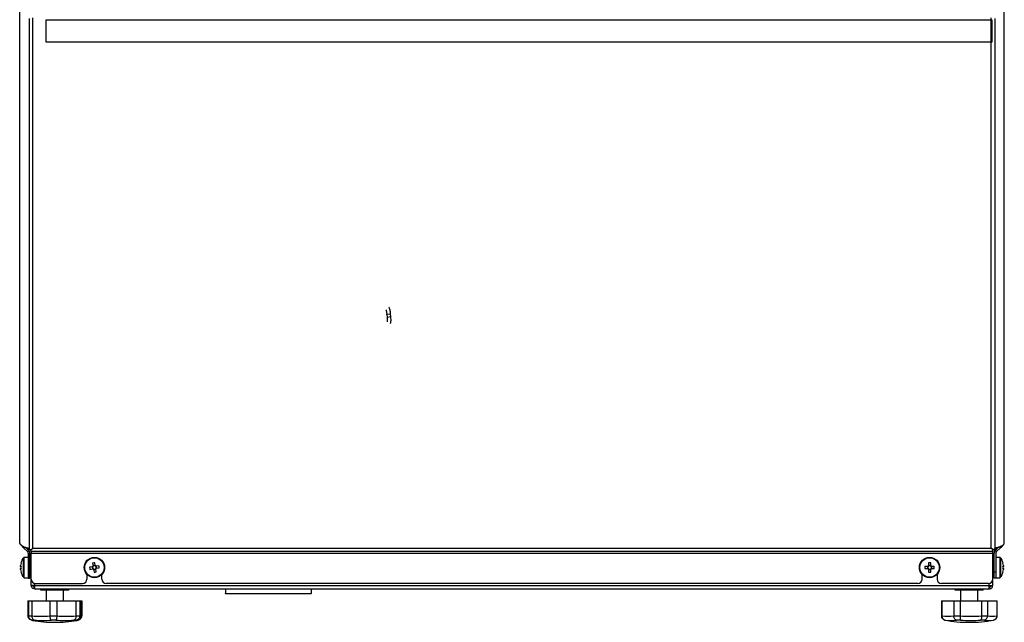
# Paper-space layout 'Specification Drawing' of a CAD drawing. Header units: millimetres. Extents: x 0 to 420, y 0 to 297.
# Tile 27 of 38: x 176 to 227, y 179 to 210. Entities that reach past the tile are written whole.
import ezdxf

# ---------------------------------------------------------------- set-up
doc = ezdxf.new("R2010")
doc.units = ezdxf.units.MM

psp = doc.layouts.new('Specification Drawing')

# ---------------------------------------------------------------- linework, layer by layer
at = {"color": 7, "linetype": 'Continuous', "lineweight": 25}
for p, q in [((175.7082, 182.7356), (175.7082, 251.5828)), ((226.797, 182.7356), (226.797, 251.5828)), ((176.2082, 209.9392), (176.2082, 182.3703)), ((176.3859, 182.4481), (176.3859, 209.9592)), ((177.0637, 209.8368), (177.0637, 208.7256)), ((226.1748, 209.8368), (177.0637, 209.8368)), ((226.1193, 182.4481), (226.1193, 209.9592)), ((226.1748, 208.7256), (226.1748, 209.8368)), ((226.297, 209.9392), (226.297, 182.3703)), ((177.0637, 208.7256), (226.1748, 208.7256)), ((194.7549, 194.5773), (194.7561, 194.5774)), ((194.7549, 194.5773), (194.7678, 194.4385)), ((194.7561, 194.5774), (194.9543, 194.5958)), ((194.7678, 194.4385), (194.9672, 194.4571)), ((194.9672, 194.4571), (194.9543, 194.5958)), ((175.719, 182.6728), (175.7196, 182.6728)), ((175.732, 182.6377), (175.7376, 182.6377)), ((175.7602, 182.6099), (175.8909, 182.4793)), ((175.9263, 182.5147), (175.8909, 182.4793)), ((175.8909, 182.4793), (176.1266, 182.2436)), ((176.1894, 182.3065), (176.0266, 182.4693)), ((176.1304, 182.4272), (176.1304, 182.4268)), ((176.1304, 182.4272), (176.2082, 182.4272)), ((176.297, 182.3703), (176.3859, 182.4481)), ((176.3082, 182.3592), (176.3859, 182.4481)), ((176.3859, 182.4481), (226.1193, 182.4481)), ((226.2082, 182.3703), (226.1193, 182.4481)), ((226.197, 182.3592), (226.1193, 182.4481)), ((226.3748, 182.4272), (226.297, 182.4272)), ((226.3748, 182.4268), (226.297, 182.4268)), ((226.3155, 182.4268), (226.3155, 182.3062)), ((226.3158, 182.3065), (226.4786, 182.4693)), ((226.3748, 182.4272), (226.3748, 182.4268)), ((226.6143, 182.4793), (226.3786, 182.2436)), ((226.5789, 182.5147), (226.6143, 182.4793)), ((226.745, 182.6099), (226.6143, 182.4793)), ((226.7732, 182.6377), (226.7676, 182.6377)), ((226.7862, 182.6728), (226.7856, 182.6728)), ((175.8997, 181.437), (175.8997, 181.9432)), ((176.1526, 181.9648), (175.9408, 181.9648)), ((175.9408, 181.437), (175.9408, 181.9648)), ((176.1266, 182.2436), (176.1894, 182.3065)), ((176.1526, 182.1807), (176.1526, 181.2148)), ((176.2082, 182.3703), (176.297, 182.3703)), ((176.2415, 181.2148), (176.2415, 182.1807)), ((176.2415, 181.8814), (176.3082, 181.8814)), ((176.3082, 182.3592), (176.3082, 182.38)), ((176.3082, 182.2703), (176.3082, 182.3592)), ((226.197, 182.2703), (176.3082, 182.2703)), ((176.3082, 182.2703), (176.3082, 182.1814)), ((176.3082, 182.1814), (226.197, 182.1814)), ((176.3082, 180.8259), (176.3082, 182.1814)), ((226.197, 182.2703), (226.197, 182.3592)), ((226.197, 182.1814), (226.197, 182.2703)), ((226.197, 180.8259), (226.197, 182.1814)), ((226.197, 182.1019), (226.2637, 182.1019)), ((226.197, 181.8814), (226.2637, 181.8814)), ((226.297, 182.3703), (226.2082, 182.3703)), ((226.2637, 181.2148), (226.2637, 182.1807)), ((226.2665, 182.3703), (226.2665, 182.2122)), ((226.3786, 182.2436), (226.3158, 182.3065)), ((226.3526, 182.1807), (226.3526, 181.2148)), ((226.5644, 181.9648), (226.3526, 181.9648)), ((226.5644, 181.9648), (226.5644, 180.9092)), ((226.6055, 181.9432), (226.6055, 180.9307)), ((175.749, 181.5449), (175.749, 181.5371)), ((175.749, 181.4942), (175.749, 181.5371)), ((175.7773, 181.4942), (175.749, 181.4942)), ((175.749, 181.4776), (175.749, 181.4942)), ((175.749, 181.3964), (175.749, 181.3798)), ((175.749, 181.3369), (175.749, 181.3798)), ((175.749, 181.3798), (175.7773, 181.3798)), ((175.7757, 181.6811), (175.7773, 181.6802)), ((175.8997, 180.9307), (175.8997, 181.437)), ((175.9408, 180.9092), (175.9408, 181.437)), ((176.3082, 181.8576), (176.2415, 181.8576)), ((176.2415, 181.4608), (176.3082, 181.4608)), ((176.3082, 181.4131), (176.2415, 181.4131)), ((179.478, 181.4776), (179.3367, 181.4549)), ((179.4689, 181.4761), (179.4871, 181.3632)), ((179.4909, 181.6681), (179.5136, 181.5268)), ((179.6251, 181.554), (179.5121, 181.5358)), ((179.6266, 181.5449), (179.6039, 181.6862)), ((179.817, 181.532), (179.6757, 181.5094)), ((179.7029, 181.3978), (179.6848, 181.5108)), ((179.6939, 181.3964), (179.8352, 181.419)), ((222.8191, 181.4942), (222.676, 181.4942)), ((222.676, 181.3798), (222.8191, 181.3798)), ((222.8099, 181.4942), (222.8099, 181.3798)), ((222.862, 181.6802), (222.862, 181.5371)), ((222.9765, 181.5463), (222.862, 181.5463)), ((222.9765, 181.5371), (222.9765, 181.6802)), ((223.1625, 181.4942), (223.0194, 181.4942)), ((223.0194, 181.3798), (223.1625, 181.3798)), ((223.0286, 181.3798), (223.0286, 181.4942)), ((226.2637, 181.8576), (226.197, 181.8576)), ((226.197, 181.4608), (226.2637, 181.4608)), ((226.2637, 181.4131), (226.197, 181.4131)), ((226.7215, 181.3959), (226.7562, 181.3964)), ((226.7279, 181.6802), (226.7295, 181.6811)), ((226.7562, 181.4942), (226.7279, 181.4942)), ((226.7279, 181.3798), (226.7562, 181.3798)), ((226.7562, 181.5371), (226.7562, 181.5449)), ((226.7562, 181.5371), (226.7562, 181.4942)), ((226.7562, 181.4942), (226.7562, 181.4776)), ((226.7562, 181.3798), (226.7562, 181.3964)), ((226.7562, 181.3798), (226.7562, 181.3369)), ((175.749, 181.3291), (175.749, 181.3369)), ((175.7773, 181.1937), (175.7757, 181.1929)), ((175.9408, 180.9092), (176.1526, 180.9092)), ((176.2415, 181.2148), (176.1526, 181.2148)), ((176.1526, 181.2148), (176.1526, 180.8814)), ((176.1526, 180.8814), (176.2415, 180.8814)), ((176.2415, 180.8814), (176.2415, 181.2148)), ((176.2415, 181.0164), (176.3082, 181.0164)), ((176.3082, 180.9925), (176.2415, 180.9925)), ((179.197, 181.0802), (179.197, 180.8259)), ((179.3548, 181.3419), (179.4962, 181.3646)), ((179.5453, 181.3291), (179.568, 181.1877)), ((179.5468, 181.32), (179.6598, 181.3381)), ((179.681, 181.2059), (179.6583, 181.3472)), ((179.9748, 180.8259), (179.9748, 181.0802)), ((222.5304, 180.8259), (222.5304, 181.0802)), ((222.862, 181.3369), (222.862, 181.1937)), ((222.862, 181.3277), (222.9765, 181.3277)), ((222.9765, 181.1937), (222.9765, 181.3369)), ((223.3082, 181.0802), (223.3082, 180.8259)), ((226.197, 181.0164), (226.2637, 181.0164)), ((226.2637, 180.9925), (226.197, 180.9925)), ((226.2637, 181.2148), (226.3526, 181.2148)), ((226.2637, 180.8814), (226.2637, 181.2148)), ((226.3526, 180.8814), (226.2637, 180.8814)), ((226.3526, 181.2148), (226.3526, 180.8814)), ((226.3526, 180.9092), (226.5644, 180.9092)), ((226.7295, 181.1929), (226.7279, 181.1937)), ((226.7562, 181.3369), (226.7562, 181.3291)), ((176.3082, 180.5052), (176.3082, 180.8259)), ((176.3082, 180.5036), (176.3082, 180.5052)), ((176.397, 180.5036), (176.3082, 180.5036)), ((176.4859, 180.5036), (176.4859, 180.6081)), ((176.4859, 180.5036), (226.0193, 180.5036)), ((176.4859, 180.3259), (176.4859, 180.5036)), ((176.5304, 180.6036), (178.9748, 180.6036)), ((222.3082, 180.6036), (180.197, 180.6036)), ((225.9748, 180.6036), (223.5304, 180.6036)), ((226.0193, 180.5036), (226.0193, 180.6081)), ((226.0193, 180.3259), (226.0193, 180.5036)), ((226.1082, 180.5036), (226.197, 180.5036)), ((226.197, 180.5052), (226.197, 180.8259)), ((226.197, 180.5036), (226.197, 180.5052)), ((176.4859, 180.3259), (226.0193, 180.3259)), ((176.8082, 180.2592), (176.8082, 180.3259)), ((176.8084, 180.2592), (176.8082, 180.2592)), ((176.8084, 180.2592), (176.8084, 180.3259)), ((177.5303, 180.2592), (176.8084, 180.2592)), ((177.0859, 180.2592), (177.0859, 179.7036)), ((177.0864, 180.2592), (177.0864, 179.7036)), ((177.5303, 180.2592), (177.5303, 180.3259)), ((178.2528, 180.2592), (177.5303, 180.2592)), ((177.9753, 179.7036), (177.9753, 180.2592)), ((178.2528, 180.2592), (178.2528, 180.3259)), ((178.2533, 180.2592), (178.2528, 180.2592)), ((178.2533, 180.2592), (178.2533, 180.3259)), ((186.384, 180.3259), (186.384, 180.0893)), ((186.384, 180.0893), (190.8285, 180.0893)), ((186.384, 180.0782), (186.384, 180.0893)), ((190.8285, 180.0782), (186.384, 180.0782)), ((190.8285, 180.3259), (190.8285, 180.0893)), ((190.8285, 180.0782), (190.8285, 180.0893)), ((224.2526, 180.2592), (224.2526, 180.3259)), ((224.9748, 180.2592), (224.2526, 180.2592)), ((224.5304, 180.2592), (224.5304, 179.7036)), ((224.9748, 180.2592), (224.9748, 180.3259)), ((225.697, 180.2592), (224.9748, 180.2592)), ((225.4193, 179.7036), (225.4193, 180.2592)), ((225.697, 180.2592), (225.697, 180.3259)), ((225.697, 180.2592), (225.697, 180.3259)), ((225.697, 180.3259), (225.697, 180.3259)), ((225.697, 180.2592), (225.697, 180.2592)), ((176.1346, 179.7036), (176.1346, 178.9296)), ((176.1346, 179.7036), (176.1689, 179.7036)), ((176.1689, 179.7036), (176.1689, 178.9296)), ((176.1689, 179.7036), (176.3365, 179.7036)), ((176.3365, 179.7036), (176.3365, 178.9296)), ((176.3365, 179.7036), (177.2667, 179.7036)), ((177.2667, 179.7036), (177.2667, 178.9296)), ((177.2667, 179.7036), (177.6372, 179.7036)), ((177.6372, 179.7036), (177.6372, 178.9296)), ((177.6372, 179.7036), (178.6286, 179.7036)), ((178.6286, 179.7036), (178.6286, 178.9296)), ((178.6286, 179.7036), (178.8315, 179.7036)), ((178.8315, 179.7036), (178.8315, 178.9296)), ((178.8315, 179.7036), (178.8927, 179.7036)), ((178.8927, 179.7036), (178.9262, 179.7036)), ((178.8927, 179.7036), (178.8927, 178.9296)), ((178.9262, 179.7036), (178.9262, 178.9296)), ((223.5304, 179.7036), (223.5304, 178.9259)), ((223.5304, 179.7036), (223.5574, 179.7036)), ((223.5574, 179.7036), (223.5574, 178.9296)), ((223.5574, 179.7036), (224.1741, 179.7036)), ((224.1741, 179.7036), (224.1741, 178.9296)), ((224.1741, 179.7036), (224.5068, 179.7036)), ((224.5068, 179.7036), (224.5068, 178.9296)), ((224.5068, 179.7036), (225.6155, 179.7036)), ((225.6155, 179.7036), (225.6155, 178.9296)), ((225.6155, 179.7036), (225.9242, 179.7036)), ((225.9242, 179.7036), (225.9242, 178.9296)), ((225.9242, 179.7036), (226.4163, 179.7036)), ((226.4163, 179.7036), (226.4163, 178.9296)), ((226.4163, 179.7036), (226.4193, 179.7036)), ((226.4193, 178.9259), (226.4193, 179.7036)), ((176.1346, 178.9259), (176.1346, 178.9296)), ((176.1689, 178.9296), (176.1689, 178.9259)), ((176.1689, 178.9259), (176.3364, 178.9259)), ((176.3364, 178.9259), (176.3365, 178.9296)), ((177.2667, 178.9296), (177.2667, 178.9259)), ((177.2667, 178.9259), (177.6371, 178.9259)), ((177.6371, 178.9259), (177.6372, 178.9296)), ((178.6286, 178.9296), (178.6286, 178.9259)), ((178.6286, 178.9259), (178.8315, 178.9259)), ((178.8315, 178.9259), (178.8315, 178.9296)), ((178.8927, 178.9296), (178.8927, 178.9259)), ((178.9008, 178.9259), (178.9261, 178.9259)), ((178.9261, 178.9259), (178.9262, 178.9296)), ((223.5304, 178.9259), (223.5573, 178.9259)), ((223.5573, 178.9259), (223.5574, 178.9296)), ((224.1741, 178.9296), (224.1741, 178.9259)), ((224.1741, 178.9259), (224.5067, 178.9259)), ((224.5067, 178.9259), (224.5068, 178.9296)), ((225.6155, 178.9296), (225.6156, 178.9259)), ((225.6156, 178.9259), (225.9242, 178.9259)), ((225.9242, 178.9259), (225.9242, 178.9296)), ((226.4163, 178.9296), (226.4163, 178.9259)), ((226.4163, 178.9259), (226.4193, 178.9259)), ((176.2043, 178.8087), (176.2146, 178.7961)), ((176.4629, 178.7073), (176.3561, 178.7073)), ((176.3724, 178.689), (176.3694, 178.6895)), ((177.5798, 178.7073), (177.3434, 178.7073)), ((178.6477, 178.7073), (178.5182, 178.7073)), ((223.7125, 178.7073), (223.7131, 178.7073)), ((223.7284, 178.7073), (223.7125, 178.7073)), ((224.5244, 178.7073), (224.3121, 178.7073)), ((225.7708, 178.7073), (225.5739, 178.7073)), ((226.2371, 178.7073), (226.2366, 178.7073))]:
    psp.add_line(p, q, dxfattribs=at)
at = {"color": 7, "linetype": 'Continuous', "lineweight": 25, "flags": 128}
for points in [[(176.1346, 178.9296), (176.1532, 178.9195), (176.1689, 178.9132)], [(178.8315, 178.9296), (178.8392, 178.9195), (178.8468, 178.9122), (178.8545, 178.9079), (178.8621, 178.9065), (178.8698, 178.9079), (178.8774, 178.9122), (178.8851, 178.9195), (178.8927, 178.9296)]]:
    psp.add_lwpolyline(points, dxfattribs=at)
at = {"color": 7, "linetype": 'Continuous', "lineweight": 25}
for centre, radius in [((179.5859, 181.437), 0.5278), ((179.5859, 181.437), 0.5063), ((222.9193, 181.437), 0.5278), ((222.9193, 181.437), 0.5063)]:
    psp.add_circle(centre, radius, dxfattribs=at)
for centre, radius, start, end in [((175.8859, 182.7356), 0.1778, 199.35974, 225), ((176.3082, 182.6869), 0.3333, 225, 270), ((226.6193, 182.7356), 0.1778, 315, 340.64026), ((176.6304, 181.437), 0.8889, 145.28209, 164.06267), ((175.9408, 181.9148), 0.05, 90, 145.28209), ((176.0637, 182.1807), 0.0889, 0, 45), ((176.0637, 182.1807), 0.1778, 0, 45), ((226.4415, 182.1807), 0.1778, 135, 180), ((225.4082, 182.7685), 1.1111, 328.21518, 332.88563), ((226.4415, 182.1807), 0.0889, 135, 180), ((226.5644, 181.9148), 0.05, 34.71791, 90), ((225.8748, 181.437), 0.8889, 15.93733, 34.71791), ((176.6094, 181.4459), 0.866, 163.88941, 173.43516), ((176.6304, 181.437), 0.887, 164.08487, 173.51924), ((175.8157, 181.5319), 0.086, 219.13126, 243.48622), ((175.8157, 181.3421), 0.086, 116.51378, 140.86874), ((175.8002, 181.6779), 0.0245, 172.52945, 186.94978), ((176.7518, 181.437), 0.9762, 176.63945, 183.36055), ((176.7294, 181.3983), 0.9538, 178.80189, 180.14533), ((181.2766, 181.7085), 1.9564, 187.44685, 190.79895), ((179.5859, 181.437), 0.1153, 128.87232, 159.37348), ((179.8574, 179.7463), 1.9564, 97.44685, 100.79895), ((179.5859, 181.437), 0.0946, 151.8818, 226.36401), ((179.5859, 181.437), 0.0946, 136.36401, 151.8818), ((179.5859, 181.437), 0.0946, 61.8818, 136.36401), ((179.5859, 181.437), 0.0946, 226.36401, 241.8818), ((179.5859, 181.437), 0.0946, 241.8818, 316.36401), ((179.5859, 181.437), 0.1153, 38.87232, 69.37348), ((179.5859, 181.437), 0.0946, 46.36401, 61.8818), ((179.5859, 181.437), 0.0946, 331.8818, 46.36401), ((179.5859, 181.437), 0.0946, 316.36401, 331.8818), ((179.5859, 181.437), 0.1153, 308.87232, 339.37348), ((177.8952, 181.1655), 1.9564, 7.44685, 10.79895), ((224.6316, 181.437), 1.9564, 178.32395, 181.67605), ((222.9193, 181.437), 0.1153, 119.74942, 150.25058), ((222.9193, 181.437), 0.1153, 209.74942, 240.25058), ((222.9193, 181.437), 0.0946, 142.7589, 217.2411), ((222.9193, 181.437), 0.0946, 127.2411, 142.7589), ((222.9193, 181.437), 0.0946, 217.2411, 232.7589), ((222.9193, 179.7246), 1.9564, 88.32395, 91.67605), ((222.9193, 181.437), 0.0946, 52.7589, 127.2411), ((222.9193, 181.437), 0.1153, 29.74942, 60.25058), ((222.9193, 181.437), 0.0946, 37.2411, 52.7589), ((222.9193, 181.437), 0.0946, 307.2411, 322.7589), ((222.9193, 181.437), 0.1153, 299.74942, 330.25058), ((222.9193, 181.437), 0.0946, 322.7589, 37.2411), ((221.2069, 181.437), 1.9564, 358.32395, 1.67605), ((225.8958, 181.4459), 0.866, 6.56484, 16.11059), ((225.8748, 181.437), 0.887, 6.48076, 15.91513), ((225.7534, 181.437), 0.9762, 356.63945, 3.36055), ((226.6895, 181.5319), 0.086, 296.51378, 320.86874), ((226.6895, 181.3421), 0.086, 39.13126, 63.48622), ((226.7049, 181.6779), 0.0246, 353.05767, 7.198), ((225.7777, 181.3983), 0.9519, 358.87625, 1.15692), ((176.6304, 181.437), 0.887, 186.48076, 195.91513), ((176.6094, 181.4281), 0.866, 186.56484, 196.11059), ((176.6304, 181.437), 0.8889, 195.93733, 214.71791), ((175.9408, 180.9592), 0.05, 214.71791, 270), ((179.5859, 181.437), 0.1153, 218.87232, 249.37348), ((179.3144, 183.1277), 1.9564, 277.44685, 280.79895), ((222.9193, 181.437), 0.0946, 232.7589, 307.2411), ((222.9193, 183.1493), 1.9564, 268.32395, 271.67605), ((226.5644, 180.9592), 0.05, 270, 325.28209), ((225.8748, 181.437), 0.8889, 325.28209, 344.06267), ((225.8748, 181.437), 0.887, 344.08487, 353.51924), ((225.8958, 181.4281), 0.866, 343.88941, 353.43516), ((176.5304, 180.8259), 0.2222, 180, 270), ((178.9748, 180.8259), 0.2222, 270, 0), ((180.197, 180.8259), 0.2222, 180, 270), ((222.3082, 180.8259), 0.2222, 270, 0), ((223.5304, 180.8259), 0.2222, 180, 270), ((225.9748, 180.8259), 0.2222, 270, 0), ((176.8016, 183.5964), 4.69, 264.30877, 275.69123), ((178.1329, 184.2321), 5.3256, 264.65933, 275.34067), ((223.7526, 178.9259), 0.2222, 180, 259.61114), ((223.8657, 180.9754), 2.069, 261.42906, 278.57094), ((225.0611, 185.5646), 6.6581, 265.22372, 274.77628), ((226.1703, 180.2287), 1.3222, 259.2758, 280.7242), ((226.197, 178.9259), 0.2222, 280.38886, 0), ((176.3926, 178.728), 0.042, 209.61565, 254.78784), ((177.5304, 185.5925), 7, 260.4779, 270.00237), ((177.5308, 185.5925), 7, 260.55018, 270.00237), ((176.9032, 183.5303), 4.8431, 264.78456, 275.21544), ((177.5308, 185.5925), 7, 270.00237, 279.44982), ((178.049, 184.187), 5.4998, 265.10593, 274.89407), ((178.6798, 178.7235), 0.036, 206.77642, 270.54494), ((224.9748, 185.5925), 7, 259.61114, 270.00237), ((224.0203, 180.8225), 2.1353, 262.14363, 277.85637), ((225.0491, 185.5636), 6.8764, 265.62327, 274.37673), ((224.9748, 185.5925), 7, 270.00237, 280.38886), ((226.0037, 180.0511), 1.3638, 260.16741, 279.83259)]:
    psp.add_arc(centre, radius, start, end, dxfattribs=at)
for centre, start_param, end_param in [((175.8859, 182.7504), 1.9223693, 2.0943951), ((226.6193, 182.7504), 4.1887902, 4.360816)]:
    psp.add_ellipse(centre, major_axis=(0, 0.2254), ratio=0.7887599, start_param=start_param, end_param=end_param, dxfattribs=at)
for points, knots in [([(194.7101, 194.8152), (194.71, 194.8154), (194.7097, 194.8159), (194.7143, 194.8057), (194.7226, 194.779), (194.7349, 194.726), (194.7468, 194.6543), (194.7524, 194.6009), (194.7549, 194.5773)], [0, 0, 0, 0, 0.0408037, 0.1507623, 0.3095408, 0.5270399, 0.7913393, 1, 1, 1, 1]), ([(194.9543, 194.5958), (194.9524, 194.6144), (194.9468, 194.6688), (194.9338, 194.7559), (194.9121, 194.8455), (194.8967, 194.9), (194.8712, 194.9314), (194.8633, 194.9412)], [0, 0, 0, 0, 0.1252167, 0.3672967, 0.6143291, 0.8800129, 1, 1, 1, 1]), ([(194.7678, 194.4385), (194.7692, 194.4218), (194.7733, 194.3731), (194.7758, 194.296), (194.7736, 194.2326), (194.7688, 194.2003), (194.7678, 194.1969), (194.7674, 194.1956)], [0, 0, 0, 0, 0.1478595, 0.431657, 0.7101343, 0.8882596, 1, 1, 1, 1]), ([(194.9436, 194.102), (194.9441, 194.1027), (194.9521, 194.1135), (194.9601, 194.1405), (194.9712, 194.188), (194.9759, 194.2642), (194.9749, 194.3606), (194.9695, 194.4279), (194.9672, 194.4571)], [0, 0, 0, 0, 0.0072913, 0.1164463, 0.2999367, 0.5458096, 0.8029807, 1, 1, 1, 1]), ([(175.726, 182.662), (175.7221, 182.6711), (175.7149, 182.6879), (175.7092, 182.7124), (175.7085, 182.7279), (175.7082, 182.7356)], [0, 0, 0, 0, 0.3709024, 0.6840682, 1, 1, 1, 1]), ([(175.726, 182.662), (175.7412, 182.6388), (175.7714, 182.5927), (175.8589, 182.5401), (175.9579, 182.4998), (176.0525, 182.4708), (176.1322, 182.45), (176.1892, 182.4362), (176.216, 182.4293), (176.2184, 182.4277), (176.2193, 182.4272)], [0, 0, 0, 0, 0.15852191, 0.31530365, 0.45515704, 0.58407719, 0.70612384, 0.82370568, 0.93836878, 1, 1, 1, 1]), ([(175.9652, 182.4987), (175.9657, 182.4984), (175.9865, 182.4851), (176.0311, 182.4675), (176.0834, 182.4461), (176.1177, 182.4336), (176.1295, 182.4285), (176.1302, 182.4274), (176.1304, 182.4272)], [0, 0, 0, 0, 0.006173, 0.2775115, 0.5164024, 0.7358105, 0.9435225, 1, 1, 1, 1]), ([(226.7792, 182.662), (226.764, 182.6388), (226.7338, 182.5927), (226.6463, 182.5401), (226.5473, 182.4998), (226.4527, 182.4708), (226.373, 182.45), (226.316, 182.4362), (226.2892, 182.4293), (226.2868, 182.4277), (226.2859, 182.4272)], [0, 0, 0, 0, 0.1585219, 0.3153036, 0.455157, 0.5840772, 0.7061238, 0.8237057, 0.9383688, 1, 1, 1, 1]), ([(226.54, 182.4987), (226.5395, 182.4984), (226.5187, 182.4851), (226.4741, 182.4675), (226.4218, 182.4461), (226.3874, 182.4336), (226.3756, 182.4285), (226.375, 182.4274), (226.3748, 182.4272)], [0, 0, 0, 0, 0.006173, 0.2775115, 0.5164024, 0.7358105, 0.9435225, 1, 1, 1, 1]), ([(226.7792, 182.662), (226.7831, 182.6711), (226.7903, 182.6879), (226.796, 182.7124), (226.7967, 182.7279), (226.797, 182.7356)], [0, 0, 0, 0, 0.3709024, 0.6840682, 1, 1, 1, 1]), ([(176.4859, 180.4699), (176.4734, 180.476), (176.4565, 180.4842), (176.447, 180.4999), (176.4446, 180.5039)], [0, 0, 0, 0, 0.7434764, 1, 1, 1, 1]), ([(226.0193, 180.4699), (226.0318, 180.476), (226.0487, 180.4842), (226.0582, 180.4999), (226.0606, 180.5039)], [0, 0, 0, 0, 0.7434764, 1, 1, 1, 1]), ([(176.247, 178.7363), (176.2448, 178.7372), (176.2195, 178.7474), (176.1824, 178.7873), (176.1427, 178.8513), (176.1373, 178.901), (176.1346, 178.9259)], [0, 0, 0, 0, 0.0306939, 0.3563695, 0.67811, 1, 1, 1, 1]), ([(176.3561, 178.7073), (176.3556, 178.7074), (176.3517, 178.7081), (176.3231, 178.7141), (176.2726, 178.7352), (176.2161, 178.7858), (176.1773, 178.8516), (176.1717, 178.9011), (176.1689, 178.9259)], [0, 0, 0, 0, 0.0049904, 0.0386753, 0.284039, 0.5245936, 0.7622416, 1, 1, 1, 1]), ([(176.3364, 178.9259), (176.3376, 178.9011), (176.3398, 178.8516), (176.3651, 178.7858), (176.4038, 178.7352), (176.4394, 178.7141), (176.4598, 178.7081), (176.4626, 178.7074), (176.4629, 178.7073)], [0, 0, 0, 0, 0.2377584, 0.4754064, 0.715961, 0.9613247, 0.9950096, 1, 1, 1, 1]), ([(177.2667, 178.9259), (177.2687, 178.9011), (177.2726, 178.8516), (177.2895, 178.7858), (177.3122, 178.7352), (177.3313, 178.7141), (177.3418, 178.7081), (177.3432, 178.7074), (177.3434, 178.7073)], [0, 0, 0, 0, 0.2377584, 0.4754064, 0.715961, 0.9613247, 0.9950096, 1, 1, 1, 1]), ([(177.6371, 178.9259), (177.6354, 178.9011), (177.6319, 178.8516), (177.619, 178.7858), (177.6022, 178.7352), (177.5884, 178.7141), (177.5809, 178.7081), (177.5799, 178.7074), (177.5798, 178.7073)], [0, 0, 0, 0, 0.2377584, 0.4754064, 0.715961, 0.9613247, 0.9950096, 1, 1, 1, 1]), ([(178.6286, 178.9259), (178.6278, 178.9011), (178.6261, 178.8516), (178.6042, 178.7858), (178.5704, 178.7352), (178.539, 178.7141), (178.521, 178.7081), (178.5185, 178.7074), (178.5182, 178.7073)], [0, 0, 0, 0, 0.23775844, 0.47540642, 0.71596103, 0.96132472, 0.99500955, 1, 1, 1, 1]), ([(178.8315, 178.9259), (178.8286, 178.9011), (178.8229, 178.8516), (178.7847, 178.7858), (178.7293, 178.7352), (178.6798, 178.7141), (178.652, 178.7081), (178.6482, 178.7074), (178.6477, 178.7073)], [0, 0, 0, 0, 0.2377584, 0.4754064, 0.715961, 0.9613247, 0.9950096, 1, 1, 1, 1]), ([(178.9261, 178.9259), (178.9234, 178.9011), (178.9179, 178.8516), (178.879, 178.7858), (178.8222, 178.7352), (178.7713, 178.7141), (178.7425, 178.7081), (178.7386, 178.7074), (178.7381, 178.7073)], [0, 0, 0, 0, 0.23775844, 0.47540642, 0.71596103, 0.96132472, 0.99500955, 1, 1, 1, 1]), ([(178.8927, 178.9259), (178.8904, 178.9008), (178.8864, 178.8568), (178.8622, 178.8203), (178.8518, 178.8045)], [0, 0, 0, 0, 0.5702624, 1, 1, 1, 1]), ([(223.7284, 178.7073), (223.7279, 178.7074), (223.7242, 178.7081), (223.6975, 178.7141), (223.6504, 178.7352), (223.5984, 178.7858), (223.5636, 178.8516), (223.5594, 178.9011), (223.5573, 178.9259)], [0, 0, 0, 0, 0.0049904, 0.0386753, 0.284039, 0.5245936, 0.7622416, 1, 1, 1, 1]), ([(224.3121, 178.7073), (224.3118, 178.7074), (224.309, 178.7081), (224.2888, 178.7141), (224.2526, 178.7352), (224.2113, 178.7858), (224.182, 178.8516), (224.1768, 178.9011), (224.1741, 178.9259)], [0, 0, 0, 0, 0.0049904, 0.0386753, 0.284039, 0.5245936, 0.7622416, 1, 1, 1, 1]), ([(224.5067, 178.9259), (224.506, 178.9011), (224.5046, 178.8516), (224.5072, 178.7858), (224.5131, 178.7352), (224.5196, 178.7141), (224.5237, 178.7081), (224.5243, 178.7074), (224.5244, 178.7073)], [0, 0, 0, 0, 0.2377584, 0.4754064, 0.715961, 0.9613247, 0.9950096, 1, 1, 1, 1]), ([(225.6156, 178.9259), (225.6159, 178.9011), (225.6166, 178.8516), (225.609, 178.7858), (225.5959, 178.7352), (225.5828, 178.7141), (225.5751, 178.7081), (225.574, 178.7074), (225.5739, 178.7073)], [0, 0, 0, 0, 0.2377584, 0.4754064, 0.715961, 0.9613247, 0.9950096, 1, 1, 1, 1]), ([(225.9242, 178.9259), (225.9214, 178.9011), (225.9159, 178.8516), (225.8835, 178.7858), (225.8375, 178.7352), (225.797, 178.7141), (225.7743, 178.7081), (225.7712, 178.7074), (225.7708, 178.7073)], [0, 0, 0, 0, 0.23775844, 0.47540642, 0.71596103, 0.96132472, 0.99500955, 1, 1, 1, 1]), ([(226.4163, 178.9259), (226.414, 178.9011), (226.4094, 178.8516), (226.3726, 178.7858), (226.3181, 178.7352), (226.2688, 178.7141), (226.2409, 178.7081), (226.2371, 178.7074), (226.2366, 178.7073)], [0, 0, 0, 0, 0.2377584, 0.4754064, 0.715961, 0.9613247, 0.9950096, 1, 1, 1, 1]), ([(176.2255, 178.7827), (176.2318, 178.7744), (176.248, 178.7527), (176.295, 178.7132), (176.3489, 178.6973), (176.3742, 178.6898)], [0, 0, 0, 0, 0.24772897, 0.64693071, 1, 1, 1, 1]), ([(178.6806, 178.69), (178.6852, 178.69), (178.7198, 178.6901), (178.7733, 178.7217), (178.8268, 178.7647), (178.8466, 178.7932), (178.8573, 178.8087)], [0, 0, 0, 0, 0.0461665, 0.3458435, 0.6452334, 1, 1, 1, 1])]:
    psp.add_open_spline(points, degree=3, knots=knots, dxfattribs=at)
for points in [[(176.4859, 180.5036), (176.4626, 180.5038), (176.416, 180.504), (176.3573, 180.5044), (176.3162, 180.5048), (176.3108, 180.5051), (176.3082, 180.5052)], [(176.4859, 180.3259), (176.4626, 180.3285), (176.416, 180.3339), (176.3573, 180.375), (176.3162, 180.4338), (176.3108, 180.4804), (176.3082, 180.5036)], [(176.4859, 180.4148), (176.4743, 180.4161), (176.451, 180.4188), (176.4216, 180.4393), (176.4011, 180.4687), (176.3984, 180.492), (176.397, 180.5036)], [(226.0193, 180.5036), (226.0426, 180.5038), (226.0892, 180.504), (226.1479, 180.5044), (226.189, 180.5048), (226.1944, 180.5051), (226.197, 180.5052)], [(226.0193, 180.4148), (226.0309, 180.4161), (226.0542, 180.4188), (226.0836, 180.4393), (226.1041, 180.4687), (226.1068, 180.492), (226.1082, 180.5036)], [(226.0193, 180.3259), (226.0426, 180.3285), (226.0892, 180.3339), (226.1479, 180.375), (226.189, 180.4338), (226.1944, 180.4804), (226.197, 180.5036)]]:
    psp.add_open_spline(points, degree=3, dxfattribs=at)

doc.saveas('drawing.dxf')
